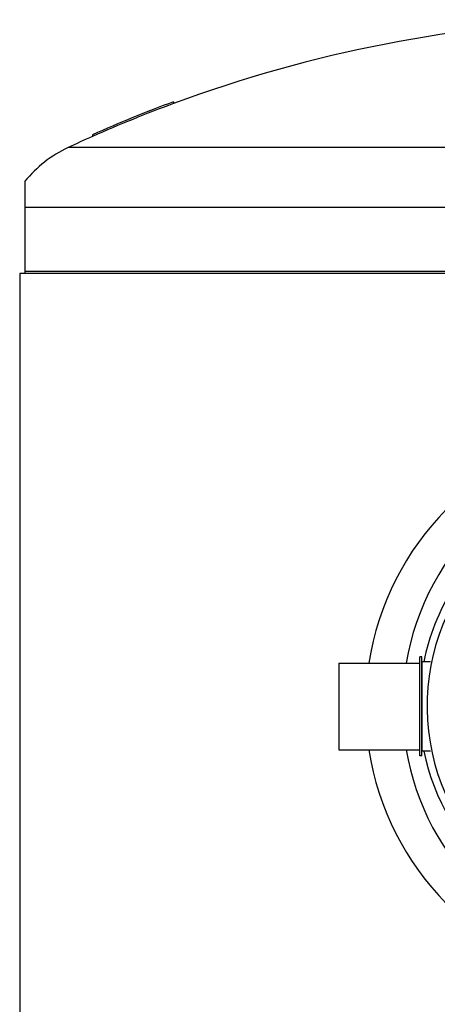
# Model space of a CAD drawing. Header units: millimetres. Extents: x 0 to 297, y 0 to 210.
# Tile 5 of 21: x 139.49 to 147.21, y 106.82 to 125.01. Entities that reach past the tile are written whole.
import ezdxf

# ---------------------------------------------------------------- set-up
doc = ezdxf.new("R2010")
doc.units = ezdxf.units.MM
doc.header["$LTSCALE"] = 16.335
doc.layers.get('0').update_dxf_attribs({"linetype": 'CONTINUOUS'})
doc.layers.add('AXES_REF', color=7, linetype='CONTINUOUS')

msp = doc.modelspace()

# ---------------------------------------------------------------- linework, layer by layer
at = {"color": 7, "linetype": 'Continuous'}
for p, q in [((142.331, 123.496), (142.331, 123.464)), ((140.831, 122.887), (140.831, 122.854)), ((139.581, 122.028), (139.581, 120.321)), ((139.486, 120.321), (139.486, 63.821)), ((162.626, 120.321), (139.486, 120.321)), ((146.887, 111.406), (146.887, 113.236)), ((146.927, 113.236), (146.887, 113.236)), ((146.927, 111.406), (146.927, 113.236)), ((147.085, 113.146), (146.932, 113.146)), ((146.927, 111.406), (146.887, 111.406)), ((147.085, 111.496), (146.932, 111.496))]:
    msp.add_line(p, q, dxfattribs=at)
at = {"color": 9, "linetype": 'Continuous'}
for p, q in [((150.487, 122.648), (140.381, 122.648)), ((148.381, 121.541), (139.581, 121.541)), ((139.581, 120.367), (149.851, 120.367)), ((146.932, 111.496), (146.932, 113.146))]:
    msp.add_line(p, q, dxfattribs=at)
at = {"color": 7, "linetype": 'Continuous'}
for centre, radius, start, end in [((151.056, 99.851), 25.174, 91.7073, 110.2792), ((151.056, 99.851), 25.203, 110.254, 113.9349), ((151.056, 99.851), 25.173, 110.2792, 113.9652), ((151.056, 99.851), 25.174, 113.9651, 115.0919), ((141.356, 120.565), 2.3, 115.0919, 140.5103), ((151.056, 112.321), 5.175, 27.9613, 171.1056), ((146.932, 113.151), 0.005, 180, 270), ((151.056, 112.321), 5.175, 188.8944, 332.0387), ((146.932, 111.491), 0.005, 90, 180)]:
    msp.add_arc(centre, radius, start, end, dxfattribs=at)
at = {"color": 9, "linetype": 'Continuous'}
msp.add_arc((151.056, 112.321), 4.034, 91.4205, 88.5795, dxfattribs=at)
for points, knots in [([(150.956, 116.97), (149.93, 116.947), (147.837, 116.106), (146.805, 114.132), (146.634, 113.122)], [0, 0, 0, 0, 0.500351, 1, 1, 1, 1]), ([(148.446, 115.564), (148.072, 115.267), (147.417, 114.535), (147.055, 113.62), (146.958, 113.147)], [0, 0, 0, 0, 0.497217, 1, 1, 1, 1]), ([(146.634, 111.521), (146.801, 110.533), (147.802, 108.603), (150.792, 107.3), (153.912, 108.262), (155.107, 110.083), (155.372, 111.046)], [0, 0, 0, 0, 0.249899, 0.500006, 0.750719, 1, 1, 1, 1]), ([(146.958, 111.496), (147.137, 110.619), (148.126, 108.933), (150.82, 107.869), (153.61, 108.645), (154.771, 110.217), (155.042, 111.069)], [0, 0, 0, 0, 0.249144, 0.499861, 0.751464, 1, 1, 1, 1])]:
    msp.add_open_spline(points, degree=3, knots=knots, dxfattribs=at)
at = {"layer": 'AXES_REF', "color": 7, "linetype": 'Continuous'}
for p, q in [((145.387, 113.121), (145.387, 111.521)), ((145.387, 113.121), (146.887, 113.121)), ((145.387, 111.521), (146.887, 111.521))]:
    msp.add_line(p, q, dxfattribs=at)

doc.saveas('drawing.dxf')
